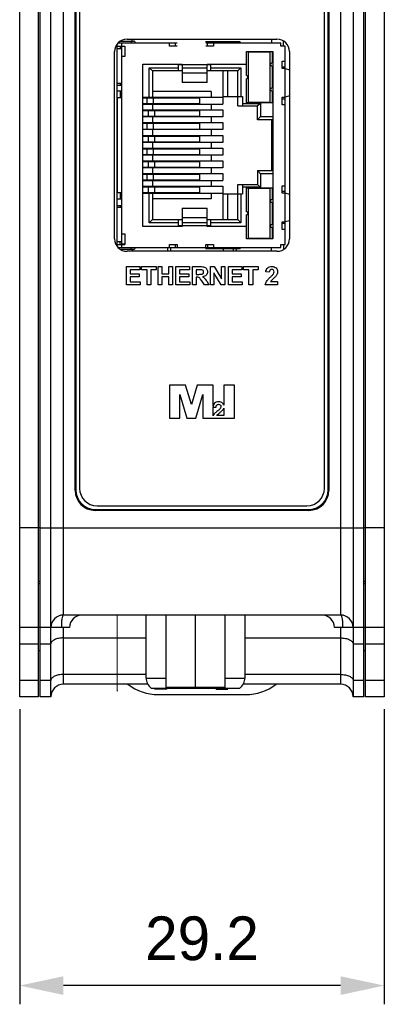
# Model space of a CAD drawing. Header units: millimetres. Extents: x 0 to 594, y 0 to 420.
# Tile 6 of 31: x 223 to 252, y 116 to 195. Entities that reach past the tile are written whole.
import ezdxf

# ---------------------------------------------------------------- set-up
doc = ezdxf.new("R2010")
doc.units = ezdxf.units.MM
doc.header["$LTSCALE"] = 46.2
doc.header["$PDMODE"] = 3
doc.header["$PDSIZE"] = 8
doc.layers.get('0').update_dxf_attribs({"linetype": 'CONTINUOUS'})
doc.layers.get('Defpoints').update_dxf_attribs({"linetype": 'CONTINUOUS'})
for name, color, linetype in [('2D-OUT_MSR-B2MWA-EX-DIM', 7, 'CONTINUOUS'), ('D_SUB_09P-SHAPE', 7, 'CONTINUOUS'), ('DIN_RAIL_LOCK-SHAPE', 7, 'CONTINUOUS'), ('PCB-TOPRP1000D_V100-SHAPE', 7, 'CONTINUOUS'), ('RJ_45_XXXX-SHAPE', 7, 'CONTINUOUS'), ('RP_BOTTOM_CASE-SHAPE', 7, 'CONTINUOUS'), ('RP_TOP_CASE-SHAPE', 7, 'CONTINUOUS'), ('SHEET-RP_FR-SHAPE', 7, 'CONTINUOUS')]:
    doc.layers.add(name, color=color, linetype=linetype)
doc.styles.get("Standard").update_dxf_attribs({"font": 'gothic.ttf'})
doc.dimstyles.new('DIMSTYLE_2', dxfattribs={"dimtxt": 3.5, "dimasz": 3.5, "dimexe": 1.5, "dimexo": 1, "dimgap": 0.875, "dimtad": 1, "dimdec": 1, "dimdsep": 46, "dimtxsty": 'STANDARD', "dimblk": '_FILLED', "dimblk1": '_FILLED', "dimblk2": '_FILLED', "dimcen": 0.09, "dimadec": 5, "dimazin": 2, "dimtp": 0.3, "dimtm": 0.3, "dimtfac": 1, "dimtdec": 1, "dimtofl": 0, "dimtmove": 0, "dimatfit": 3, "dimldrblk": '_FILLED', "dimfxl": 1, "dimtolj": 1, "dimarcsym": 0})

# ---------------------------------------------------------------- blocks, each defined once
blk = doc.blocks.new('_FILLED')
at = {"color": 0, "linetype": 'ByBlock'}
blk.add_solid([(0, 0), (-1, 0.214), (-1, -0.214)], dxfattribs=at)
blk = doc.blocks.new('*D14')
at = {"layer": '2D-OUT_MSR-B2MWA-EX-DIM', "color": 0, "linetype": 'Continuous', "lineweight": -2}
for p, q in [((222.789, 139.775), (222.789, 116.128)), ((251.989, 139.775), (251.989, 116.128)), ((248.489, 117.628), (226.289, 117.628))]:
    blk.add_line(p, q, dxfattribs=at)
at = {"layer": 'Defpoints', "color": 0, "linetype": 'Continuous'}
for p in [(222.789, 140.775), (251.989, 140.775), (222.789, 117.628)]:
    blk.add_point(p, dxfattribs=at)
at = {"layer": '2D-OUT_MSR-B2MWA-EX-DIM', "color": 0, "linetype": 'Continuous', "lineweight": -2, "xscale": 3.5, "yscale": 3.5, "zscale": 3.5, "rotation": 180}
blk.add_blockref('_FILLED', (222.789, 117.628), dxfattribs=at)
at = {"layer": '2D-OUT_MSR-B2MWA-EX-DIM', "color": 0, "linetype": 'Continuous', "lineweight": -2, "xscale": 3.5, "yscale": 3.5, "zscale": 3.5}
blk.add_blockref('_FILLED', (251.989, 117.628), dxfattribs=at)
at = {"layer": '2D-OUT_MSR-B2MWA-EX-DIM', "color": 0, "linetype": 'Continuous', "insert": (237.389, 123.17), "char_height": 3.5, "attachment_point": 2, "line_spacing_factor": 0.9}
blk.add_mtext('\\A1;29.2', dxfattribs=at)

msp = doc.modelspace()

# ---------------------------------------------------------------- linework, layer by layer
at = {"layer": 'D_SUB_09P-SHAPE', "color": 7, "linetype": 'Continuous'}
for p, q in [((232.919, 142.275), (232.919, 147.325)), ((234.524, 141.525), (234.524, 147.325)), ((236.869, 141.525), (236.869, 147.325)), ((239.214, 147.325), (239.214, 141.525)), ((240.819, 147.325), (240.819, 142.275)), ((232.919, 142.275), (234.524, 142.275)), ((239.214, 142.275), (240.819, 142.275)), ((233.319, 141.475), (240.419, 141.475)), ((233.619, 141.375), (233.619, 141.475)), ((234.569, 141.375), (233.619, 141.375)), ((233.639, 141.375), (233.639, 141.475)), ((233.7, 141.375), (233.7, 141.475)), ((233.78, 141.475), (233.78, 141.375)), ((233.841, 141.375), (233.841, 141.475)), ((233.902, 141.375), (233.902, 141.475)), ((233.962, 141.375), (233.962, 141.475)), ((233.983, 141.375), (233.983, 141.475)), ((234.043, 141.375), (234.043, 141.475)), ((234.124, 141.375), (234.124, 141.475)), ((234.225, 141.375), (234.225, 141.475)), ((234.306, 141.375), (234.306, 141.475)), ((234.407, 141.375), (234.407, 141.475)), ((234.488, 141.375), (234.488, 141.475)), ((239.214, 141.525), (234.524, 141.525)), ((234.548, 141.375), (234.548, 141.475)), ((234.569, 141.375), (234.569, 141.475)), ((238.519, 141.375), (238.519, 141.475)), ((238.519, 141.375), (239.469, 141.375)), ((239.166, 141.375), (239.166, 141.475)), ((239.327, 141.375), (239.327, 141.475)), ((239.469, 141.375), (239.469, 141.475))]:
    msp.add_line(p, q, dxfattribs=at)
for centre, radius, start, end in [((233.919, 142.275), 1, 180, 233.1301), ((239.819, 142.275), 1, 306.8699, 0), ((236.549, 141.829), 1.576, 191.15225, 192.96993), ((239.479, 141.814), 1.505, 191.10921, 193.01296)]:
    msp.add_arc(centre, radius, start, end, dxfattribs=at)
at = {"layer": 'DIN_RAIL_LOCK-SHAPE', "color": 7, "linetype": 'Continuous'}
for p, q in [((234.889, 176.473), (234.889, 176.775)), ((239.089, 176.675), (239.089, 176.473)), ((239.889, 176.675), (239.889, 176.473)), ((233.889, 140.95), (240.889, 140.95))]:
    msp.add_line(p, q, dxfattribs=at)
for centre, start, end in [((233.889, 144.95), 232.55026, 270), ((240.889, 144.95), 270, 307.44987)]:
    msp.add_arc(centre, 4, start, end, dxfattribs=at)
at = {"layer": 'PCB-TOPRP1000D_V100-SHAPE', "color": 7, "linetype": 'Continuous'}
msp.add_line((230.589, 141.275), (230.589, 141.225), dxfattribs=at)
for points, const_width in [([(230.589, 176.872), (230.589, 193.078)], 0.105), ([(230.589, 141.275), (230.589, 147.325)], 0.084)]:
    msp.add_lwpolyline(points, dxfattribs=dict(at, const_width=const_width))
at = {"layer": 'RJ_45_XXXX-SHAPE', "color": 7, "linetype": 'Continuous'}
for p, q in [((230.589, 192.925), (231.199, 192.925)), ((230.969, 192.695), (230.589, 192.695)), ((230.671, 193.175), (235.399, 193.175)), ((230.862, 193.325), (231.904, 193.325)), ((230.949, 193.175), (230.949, 192.925)), ((231.199, 192.875), (230.969, 192.875)), ((230.969, 192.075), (230.969, 192.875)), ((231.199, 192.925), (231.199, 192.075)), ((231.729, 193.325), (231.729, 193.175)), ((234.799, 192.925), (234.799, 193.175)), ((235.399, 192.925), (234.799, 192.925)), ((235.264, 192.925), (235.264, 193.175)), ((240.449, 193.275), (237.667, 193.275)), ((237.699, 193.175), (243.699, 193.175)), ((238.299, 192.925), (237.699, 192.925)), ((237.834, 192.925), (237.834, 193.175)), ((238.299, 193.175), (238.299, 192.925)), ((240.449, 193.175), (240.449, 193.275)), ((243.699, 192.925), (243.699, 193.175)), ((244.049, 192.925), (243.699, 192.925)), ((244.049, 177.025), (244.049, 192.925)), ((231.199, 192.075), (230.949, 192.075)), ((230.949, 192.075), (230.949, 177.875)), ((240.949, 192.475), (243.049, 192.475)), ((240.949, 190.56), (240.949, 192.475)), ((242.849, 192.435), (241.099, 192.435)), ((241.099, 192.435), (241.099, 188.435)), ((242.849, 188.435), (242.849, 192.435)), ((242.999, 192.475), (242.999, 191.57)), ((243.049, 192.475), (243.049, 177.475)), ((232.649, 191.475), (235.799, 191.475)), ((232.649, 178.475), (232.649, 191.475)), ((233.159, 191.19), (235.519, 191.19)), ((233.419, 190.93), (233.159, 191.19)), ((233.159, 188.825), (233.159, 191.19)), ((235.519, 190.93), (235.519, 191.475)), ((235.799, 191.43), (235.519, 191.43)), ((235.799, 191.475), (235.799, 190.008)), ((235.799, 191.435), (237.799, 191.435)), ((235.799, 191.189), (237.799, 191.189)), ((237.799, 191.475), (240.949, 191.475)), ((237.799, 190.008), (237.799, 191.475)), ((238.059, 191.43), (237.799, 191.43)), ((238.059, 191.475), (238.059, 190.93)), ((238.059, 191.19), (240.509, 191.19)), ((240.249, 190.93), (240.509, 191.19)), ((240.509, 191.19), (240.509, 188.875)), ((242.999, 191.32), (242.999, 189.57)), ((243.799, 191.725), (244.049, 191.725)), ((243.799, 191.125), (243.799, 191.725)), ((243.799, 191.26), (244.049, 191.26)), ((244.049, 191.125), (243.799, 191.125)), ((244.049, 191.125), (244.391, 191.022)), ((235.799, 190.93), (233.419, 190.93)), ((233.419, 190.93), (233.419, 188.775)), ((235.799, 190.785), (237.799, 190.785)), ((240.249, 190.93), (237.799, 190.93)), ((239.049, 190.93), (239.049, 188.875)), ((239.449, 188.875), (239.449, 190.93)), ((240.249, 188.125), (240.249, 190.93)), ((240.949, 188.385), (240.949, 190.31)), ((230.589, 189.955), (230.949, 189.955)), ((230.589, 189.795), (230.949, 189.795)), ((237.799, 190.008), (235.799, 190.008)), ((230.949, 189.295), (230.589, 189.295)), ((230.949, 188.775), (230.589, 188.775)), ((230.589, 188.775), (230.589, 181.175)), ((232.649, 188.825), (239.049, 188.825)), ((232.649, 188.775), (237.192, 188.775)), ((232.749, 188.775), (232.749, 188.825)), ((232.971, 188.775), (232.971, 188.315)), ((233.007, 188.775), (233.007, 188.825)), ((238.119, 189.275), (233.419, 189.275)), ((233.469, 188.775), (233.469, 188.315)), ((237.192, 188.775), (237.192, 188.315)), ((238.119, 189.275), (238.119, 188.825)), ((239.049, 188.875), (240.629, 188.875)), ((239.049, 188.825), (239.049, 188.265)), ((240.629, 188.875), (240.629, 188.125)), ((242.999, 189.32), (242.999, 188.385)), ((243.799, 188.825), (244.049, 188.825)), ((243.799, 188.225), (243.799, 188.825)), ((243.799, 188.69), (244.049, 188.69)), ((244.391, 188.928), (244.049, 188.825)), ((232.649, 188.315), (237.192, 188.315)), ((232.649, 188.265), (239.049, 188.265)), ((232.649, 187.805), (239.049, 187.805)), ((232.749, 188.265), (232.749, 188.315)), ((232.749, 187.755), (232.749, 187.805)), ((233.007, 188.265), (233.007, 188.315)), ((233.007, 187.755), (233.007, 187.805)), ((233.419, 188.315), (233.419, 187.755)), ((238.119, 188.265), (238.119, 187.805)), ((239.049, 187.805), (239.049, 187.245)), ((240.249, 188.125), (241.822, 188.125)), ((240.629, 188.325), (242.082, 188.325)), ((242.999, 188.385), (240.949, 188.385)), ((241.099, 188.435), (242.849, 188.435)), ((242.082, 188.325), (241.822, 188.125)), ((241.822, 187.005), (241.822, 188.125)), ((242.082, 188.325), (242.082, 187.265)), ((244.049, 188.225), (243.799, 188.225)), ((232.649, 187.755), (237.192, 187.755)), ((232.649, 187.295), (237.192, 187.295)), ((239.049, 187.245), (232.649, 187.245)), ((232.749, 187.245), (232.749, 187.295)), ((233.007, 187.245), (233.007, 187.295)), ((233.086, 187.755), (233.086, 187.295)), ((233.419, 187.295), (233.419, 186.735)), ((233.584, 187.755), (233.584, 187.295)), ((237.192, 187.755), (237.192, 187.295)), ((238.119, 187.245), (238.119, 186.785)), ((241.822, 187.005), (242.082, 187.265)), ((242.082, 187.265), (243.049, 187.265)), ((232.649, 186.785), (239.049, 186.785)), ((232.649, 186.735), (237.192, 186.735)), ((232.649, 186.275), (237.192, 186.275)), ((239.049, 186.225), (232.649, 186.225)), ((232.749, 186.735), (232.749, 186.785)), ((232.749, 186.225), (232.749, 186.275)), ((232.971, 186.735), (232.971, 186.275)), ((233.007, 186.735), (233.007, 186.785)), ((233.007, 186.225), (233.007, 186.275)), ((233.419, 186.275), (233.419, 185.715)), ((233.469, 186.735), (233.469, 186.275)), ((237.192, 186.735), (237.192, 186.275)), ((238.119, 186.225), (238.119, 185.765)), ((239.049, 186.785), (239.049, 186.225)), ((243.049, 187.005), (241.822, 187.005)), ((242.942, 187.005), (242.942, 182.945)), ((243.013, 187.005), (243.013, 186.775)), ((243.049, 186.775), (243.013, 186.775)), ((232.649, 185.765), (239.049, 185.765)), ((232.649, 185.715), (237.192, 185.715)), ((232.749, 185.765), (232.749, 185.715)), ((233.007, 185.765), (233.007, 185.715)), ((233.086, 185.715), (233.086, 185.255)), ((233.584, 185.715), (233.584, 185.255)), ((237.192, 185.715), (237.192, 185.255)), ((239.049, 185.765), (239.049, 185.205)), ((232.649, 185.255), (237.192, 185.255)), ((239.049, 185.205), (232.649, 185.205)), ((232.649, 184.745), (239.049, 184.745)), ((232.649, 184.695), (237.192, 184.695)), ((232.749, 185.255), (232.749, 185.205)), ((232.749, 184.695), (232.749, 184.745)), ((232.971, 184.695), (232.971, 184.235)), ((233.007, 185.255), (233.007, 185.205)), ((233.007, 184.695), (233.007, 184.745)), ((233.419, 185.255), (233.419, 184.695)), ((233.469, 184.695), (233.469, 184.235)), ((237.192, 184.695), (237.192, 184.235)), ((238.119, 185.205), (238.119, 184.745)), ((239.049, 184.745), (239.049, 184.185)), ((232.649, 184.235), (237.192, 184.235)), ((239.049, 184.185), (232.649, 184.185)), ((232.749, 184.185), (232.749, 184.235)), ((233.007, 184.185), (233.007, 184.235)), ((233.419, 184.235), (233.419, 183.675)), ((238.119, 184.185), (238.119, 183.725)), ((232.649, 183.725), (239.049, 183.725)), ((232.649, 183.675), (237.192, 183.675)), ((232.649, 183.215), (237.192, 183.215)), ((239.049, 183.165), (232.649, 183.165)), ((232.749, 183.725), (232.749, 183.675)), ((232.749, 183.215), (232.749, 183.165)), ((233.007, 183.725), (233.007, 183.675)), ((233.007, 183.215), (233.007, 183.165)), ((233.086, 183.675), (233.086, 183.215)), ((233.419, 183.215), (233.419, 182.655)), ((233.584, 183.675), (233.584, 183.215)), ((237.192, 183.675), (237.192, 183.215)), ((238.119, 183.165), (238.119, 182.705)), ((239.049, 183.725), (239.049, 183.165)), ((243.013, 183.175), (243.049, 183.175)), ((243.013, 183.175), (243.013, 182.945)), ((232.649, 182.705), (239.049, 182.705)), ((232.649, 182.655), (237.192, 182.655)), ((232.749, 182.705), (232.749, 182.655)), ((232.971, 182.655), (232.971, 182.195)), ((233.007, 182.705), (233.007, 182.655)), ((233.469, 182.655), (233.469, 182.195)), ((237.192, 182.655), (237.192, 182.195)), ((239.049, 182.705), (239.049, 182.145)), ((241.822, 182.945), (243.049, 182.945)), ((242.082, 182.685), (241.822, 182.945)), ((241.822, 182.945), (241.822, 181.825)), ((243.049, 182.685), (242.082, 182.685)), ((242.082, 182.685), (242.082, 181.625)), ((232.649, 182.195), (237.192, 182.195)), ((232.649, 182.145), (239.049, 182.145)), ((232.649, 181.685), (239.049, 181.685)), ((232.649, 181.635), (237.192, 181.635)), ((232.749, 182.195), (232.749, 182.145)), ((232.749, 181.685), (232.749, 181.635)), ((233.007, 182.195), (233.007, 182.145)), ((233.007, 181.685), (233.007, 181.635)), ((233.086, 181.635), (233.086, 181.175)), ((233.419, 182.195), (233.419, 181.635)), ((233.584, 181.635), (233.584, 181.175)), ((237.192, 181.635), (237.192, 181.175)), ((238.119, 182.145), (238.119, 181.685)), ((239.049, 181.685), (239.049, 181.125)), ((240.249, 181.825), (241.822, 181.825)), ((240.249, 179.02), (240.249, 181.825)), ((240.629, 181.825), (240.629, 181.075)), ((242.082, 181.625), (240.629, 181.625)), ((240.949, 181.565), (242.999, 181.565)), ((240.949, 179.64), (240.949, 181.565)), ((242.849, 181.515), (241.099, 181.515)), ((241.099, 181.515), (241.099, 177.515)), ((242.082, 181.625), (241.822, 181.825)), ((242.849, 177.515), (242.849, 181.515)), ((242.999, 181.565), (242.999, 180.63)), ((243.799, 181.725), (244.049, 181.725)), ((243.799, 181.125), (243.799, 181.725)), ((230.589, 181.175), (230.949, 181.175)), ((232.649, 181.175), (237.192, 181.175)), ((232.649, 181.125), (239.049, 181.125)), ((232.749, 181.175), (232.749, 181.125)), ((233.007, 181.175), (233.007, 181.125)), ((233.159, 178.76), (233.159, 181.125)), ((233.419, 181.175), (233.419, 179.02)), ((238.119, 181.125), (238.119, 180.675)), ((239.049, 181.075), (240.629, 181.075)), ((239.049, 181.075), (239.049, 179.02)), ((239.449, 179.02), (239.449, 181.075)), ((240.509, 181.075), (240.509, 178.76)), ((244.049, 181.26), (243.799, 181.26)), ((244.049, 181.125), (243.799, 181.125)), ((244.391, 181.022), (244.049, 181.125)), ((230.949, 180.655), (230.589, 180.655)), ((230.589, 180.155), (230.949, 180.155)), ((230.949, 179.995), (230.589, 179.995)), ((238.119, 180.675), (233.419, 180.675)), ((235.799, 179.942), (237.799, 179.942)), ((235.799, 179.942), (235.799, 178.475)), ((237.799, 178.475), (237.799, 179.942)), ((242.999, 180.38), (242.999, 178.63)), ((237.799, 179.165), (235.799, 179.165)), ((240.949, 177.475), (240.949, 179.39)), ((235.799, 178.475), (232.649, 178.475)), ((233.419, 179.02), (233.159, 178.76)), ((235.519, 178.76), (233.159, 178.76)), ((233.419, 179.02), (235.799, 179.02)), ((235.519, 178.475), (235.519, 179.02)), ((235.799, 178.52), (235.519, 178.52)), ((237.799, 178.761), (235.799, 178.761)), ((237.799, 178.515), (235.799, 178.515)), ((237.799, 179.02), (240.249, 179.02)), ((238.059, 178.52), (237.799, 178.52)), ((240.949, 178.475), (237.799, 178.475)), ((238.059, 179.02), (238.059, 178.475)), ((240.509, 178.76), (238.059, 178.76)), ((240.249, 179.02), (240.509, 178.76)), ((242.999, 178.38), (242.999, 177.475)), ((243.799, 178.825), (244.049, 178.825)), ((243.799, 178.225), (243.799, 178.825)), ((244.049, 178.69), (243.799, 178.69)), ((244.391, 178.928), (244.049, 178.825)), ((230.949, 177.875), (231.199, 177.875)), ((230.969, 177.075), (230.969, 177.875)), ((231.199, 177.875), (231.199, 177.025)), ((244.049, 178.225), (243.799, 178.225)), ((230.589, 177.255), (230.969, 177.255)), ((230.589, 177.025), (231.199, 177.025)), ((230.671, 176.775), (243.699, 176.775)), ((230.949, 177.025), (230.949, 176.775)), ((230.969, 177.075), (231.199, 177.075)), ((231.729, 176.625), (231.729, 176.775)), ((234.799, 177.025), (235.399, 177.025)), ((234.799, 176.775), (234.799, 177.025)), ((235.264, 176.775), (235.264, 177.025)), ((235.399, 177.025), (235.399, 176.775)), ((237.699, 177.025), (238.299, 177.025)), ((237.699, 176.775), (237.699, 177.025)), ((237.834, 177.025), (237.834, 176.775)), ((238.299, 177.025), (238.299, 176.775)), ((240.449, 176.675), (240.449, 176.775)), ((243.049, 177.475), (240.949, 177.475)), ((241.099, 177.515), (242.849, 177.515)), ((243.699, 177.025), (244.049, 177.025)), ((243.699, 176.775), (243.699, 177.025)), ((231.904, 176.625), (230.862, 176.625)), ((240.449, 176.675), (237.667, 176.675))]:
    msp.add_line(p, q, dxfattribs=at)
for centre, radius, start, end in [((231.904, 193.175), 0.15, 0, 90.00144), ((242.999, 191.445), 0.125, 90, 270), ((240.949, 190.435), 0.125, 270, 90), ((242.999, 189.445), 0.125, 90, 270), ((242.999, 180.505), 0.125, 90, 270), ((240.949, 179.515), 0.125, 270, 90), ((242.999, 178.505), 0.125, 90, 270), ((231.904, 176.775), 0.15, 269.99856, 0)]:
    msp.add_arc(centre, radius, start, end, dxfattribs=at)
at = {"layer": 'RP_BOTTOM_CASE-SHAPE', "color": 7, "linetype": 'Continuous'}
for p, q in [((224.439, 140.775), (224.439, 266.025)), ((225.289, 140.775), (225.289, 266.025)), ((226.289, 147.325), (226.289, 266.025)), ((227.227, 157.308), (227.227, 265.992)), ((227.289, 265.931), (227.289, 157.369)), ((247.489, 157.369), (247.489, 265.931)), ((247.55, 265.992), (247.55, 157.308)), ((248.489, 266.025), (248.489, 147.325)), ((249.489, 266.025), (249.489, 140.775)), ((250.339, 140.775), (250.339, 266.025)), ((231.803, 193.325), (231.803, 193.477)), ((242.974, 193.175), (242.975, 193.477)), ((243.904, 192.925), (243.903, 193.333)), ((230.873, 192.695), (230.874, 192.925)), ((230.868, 189.795), (230.868, 189.955)), ((230.866, 188.775), (230.867, 189.295)), ((230.852, 180.655), (230.853, 181.175)), ((230.851, 179.995), (230.851, 180.155)), ((230.846, 177.025), (230.846, 177.255)), ((234.622, 176.775), (234.622, 176.473)), ((242.945, 176.473), (242.945, 176.775)), ((243.932, 176.635), (243.932, 177.025)), ((231.833, 176.473), (231.832, 176.625)), ((240.156, 176.473), (240.156, 176.675)), ((227.227, 157.308), (227.289, 157.369)), ((247.55, 157.308), (247.489, 157.369)), ((228.821, 155.714), (228.883, 155.775)), ((245.956, 155.714), (228.821, 155.714)), ((228.883, 155.775), (245.895, 155.775)), ((245.956, 155.714), (245.895, 155.775)), ((224.439, 154.325), (250.339, 154.325)), ((224.439, 149.825), (224.289, 149.825)), ((250.489, 149.825), (250.339, 149.825)), ((248.489, 147.325), (226.289, 147.325)), ((226.789, 146.325), (224.289, 146.325)), ((226.289, 141.775), (226.289, 146.325)), ((250.489, 146.325), (247.989, 146.325)), ((248.489, 146.325), (248.489, 141.775)), ((226.289, 145.489), (232.919, 145.489)), ((240.819, 145.489), (248.489, 145.489)), ((224.439, 145.014), (225.289, 145.014)), ((249.489, 145.014), (250.339, 145.014)), ((225.289, 142.086), (224.439, 142.086)), ((232.919, 142.562), (226.289, 142.562)), ((248.489, 142.562), (240.819, 142.562)), ((250.339, 142.086), (249.489, 142.086)), ((233.055, 141.775), (226.289, 141.775)), ((248.489, 141.775), (240.683, 141.775)), ((225.289, 140.775), (224.439, 140.775)), ((250.339, 140.775), (249.489, 140.775))]:
    msp.add_line(p, q, dxfattribs=at)
for centre, start, end in [((226.289, 146.325), 90, 180), ((227.789, 146.325), 90, 180), ((246.989, 146.325), 0, 90), ((248.489, 146.325), 0, 90), ((226.289, 140.775), 90, 180), ((248.489, 140.775), 0, 90)]:
    msp.add_arc(centre, 1, start, end, dxfattribs=at)
for centre, major_axis, start_param, end_param in [((228.834, 157.32), (1.14, 1.14), -3.923193, -2.359993), ((228.895, 157.381), (1.14, 1.14), -3.923193, -2.359993), ((245.883, 157.381), (1.14, -1.14), -0.7816, 0.7816), ((245.944, 157.32), (1.14, -1.14), -0.7816, 0.7816)]:
    msp.add_ellipse(centre, major_axis=major_axis, ratio=0.992433, start_param=start_param, end_param=end_param, dxfattribs=at)
for points, knots in [([(226.187, 147.117), (226.162, 147.002), (226.132, 146.738), (226.122, 146.472), (226.122, 146.325)], [0, 0, 0, 0, 0.444789, 1, 1, 1, 1]), ([(226.267, 147.316), (226.246, 147.3), (226.215, 147.23), (226.197, 147.162), (226.187, 147.117)], [0, 0, 0, 0, 0.369275, 1, 1, 1, 1]), ([(248.51, 147.316), (248.531, 147.3), (248.562, 147.23), (248.581, 147.162), (248.59, 147.118)], [0, 0, 0, 0, 0.369416, 1, 1, 1, 1]), ([(248.59, 147.118), (248.615, 147.003), (248.646, 146.738), (248.655, 146.472), (248.655, 146.325)], [0, 0, 0, 0, 0.444687, 1, 1, 1, 1]), ([(226.289, 145.489), (226.161, 145.489), (225.919, 145.468), (225.638, 145.385), (225.46, 145.285), (225.365, 145.204), (225.304, 145.113), (225.289, 145.045), (225.289, 145.014)], [0, 0, 0, 0, 0.322295, 0.607668, 0.728171, 0.831853, 0.920595, 1, 1, 1, 1]), ([(248.489, 145.489), (248.617, 145.489), (248.859, 145.468), (249.14, 145.385), (249.317, 145.285), (249.412, 145.204), (249.474, 145.113), (249.489, 145.045), (249.489, 145.014)], [0, 0, 0, 0, 0.322295, 0.607668, 0.728171, 0.831853, 0.920595, 1, 1, 1, 1]), ([(226.289, 142.562), (226.161, 142.562), (225.919, 142.54), (225.638, 142.458), (225.46, 142.358), (225.365, 142.276), (225.304, 142.185), (225.289, 142.118), (225.289, 142.086)], [0, 0, 0, 0, 0.322295, 0.607668, 0.728171, 0.831853, 0.920595, 1, 1, 1, 1]), ([(248.489, 142.562), (248.617, 142.562), (248.859, 142.54), (249.14, 142.458), (249.317, 142.358), (249.412, 142.276), (249.474, 142.185), (249.489, 142.118), (249.489, 142.086)], [0, 0, 0, 0, 0.322295, 0.607668, 0.728171, 0.831853, 0.920595, 1, 1, 1, 1])]:
    msp.add_open_spline(points, degree=3, knots=knots, dxfattribs=at)
at = {"layer": 'RP_TOP_CASE-SHAPE', "color": 7, "linetype": 'Continuous'}
for p, q in [((222.789, 140.775), (222.789, 266.025)), ((224.289, 140.775), (224.289, 266.025)), ((250.489, 140.775), (250.489, 266.025)), ((251.989, 266.025), (251.989, 140.775)), ((224.289, 154.325), (222.789, 154.325)), ((224.439, 154.317), (224.289, 154.317)), ((250.489, 154.317), (250.339, 154.317)), ((251.989, 154.325), (250.489, 154.325)), ((224.439, 150.025), (224.289, 150.025)), ((250.489, 150.025), (250.339, 150.025)), ((224.289, 146.325), (222.789, 146.325)), ((251.989, 146.325), (250.489, 146.325)), ((222.789, 145.014), (224.289, 145.014)), ((224.289, 144.475), (224.439, 144.475)), ((250.339, 144.475), (250.489, 144.475)), ((250.489, 145.014), (251.989, 145.014)), ((224.289, 142.086), (222.789, 142.086)), ((251.989, 142.086), (250.489, 142.086)), ((224.289, 140.775), (222.789, 140.775)), ((251.989, 140.775), (250.489, 140.775))]:
    msp.add_line(p, q, dxfattribs=at)
at = {"layer": 'SHEET-RP_FR-SHAPE', "color": 7, "linetype": 'Continuous'}
for p, q in [((227.589, 265.825), (227.589, 157.475)), ((247.189, 157.475), (247.189, 265.825)), ((231.386, 193.477), (243.391, 193.477)), ((230.386, 177.473), (230.386, 192.477)), ((244.391, 192.477), (244.391, 177.473)), ((243.391, 176.473), (231.386, 176.473)), ((231.332, 175.248), (232.418, 175.248)), ((231.332, 173.783), (231.332, 175.248)), ((232.418, 175.248), (232.418, 175)), ((232.551, 175.248), (233.715, 175.248)), ((232.551, 175), (232.551, 175.248)), ((233.715, 175.248), (233.715, 175)), ((233.866, 175.248), (234.162, 175.248)), ((233.866, 173.783), (233.866, 175.248)), ((234.162, 175.248), (234.162, 174.671)), ((234.741, 175.248), (235.037, 175.248)), ((234.741, 174.671), (234.741, 175.248)), ((235.037, 175.248), (235.037, 173.783)), ((235.302, 175.248), (236.388, 175.248)), ((235.302, 173.783), (235.302, 175.248)), ((236.388, 175.248), (236.388, 175)), ((236.627, 175.248), (237.249, 175.248)), ((236.627, 173.783), (236.627, 175.248)), ((238.065, 175.248), (238.353, 175.248)), ((238.065, 173.783), (238.065, 175.248)), ((238.353, 175.248), (238.952, 174.27)), ((238.952, 175.248), (239.227, 175.248)), ((238.952, 174.27), (238.952, 175.248)), ((239.227, 175.248), (239.227, 173.783)), ((239.499, 175.248), (240.585, 175.248)), ((239.499, 173.783), (239.499, 175.248)), ((240.585, 175.248), (240.585, 175)), ((240.718, 175.248), (241.882, 175.248)), ((240.718, 175), (240.718, 175.248)), ((241.882, 175.248), (241.882, 175)), ((232.418, 175), (231.628, 175)), ((231.628, 175), (231.628, 174.675)), ((231.628, 174.675), (232.363, 174.675)), ((232.363, 174.429), (231.628, 174.429)), ((231.628, 174.429), (231.628, 174.03)), ((232.363, 174.675), (232.363, 174.429)), ((232.986, 175), (232.551, 175)), ((232.986, 173.783), (232.986, 175)), ((233.715, 175), (233.282, 175)), ((233.282, 175), (233.282, 173.783)), ((234.162, 174.671), (234.741, 174.671)), ((234.741, 174.424), (234.162, 174.424)), ((234.162, 174.424), (234.162, 173.783)), ((234.741, 173.783), (234.741, 174.424)), ((236.388, 175), (235.597, 175)), ((235.597, 175), (235.597, 174.675)), ((235.597, 174.675), (236.333, 174.675)), ((236.333, 174.429), (235.597, 174.429)), ((235.597, 174.429), (235.597, 174.03)), ((236.333, 174.675), (236.333, 174.429)), ((237.153, 175), (236.922, 175)), ((236.922, 175), (236.922, 174.628)), ((236.922, 174.628), (237.141, 174.628)), ((236.982, 174.395), (236.922, 174.395)), ((236.922, 174.395), (236.922, 173.783)), ((238.93, 173.783), (238.34, 174.738)), ((238.34, 174.738), (238.34, 173.783)), ((240.585, 175), (239.794, 175)), ((239.794, 175), (239.794, 174.675)), ((239.794, 174.675), (240.53, 174.675)), ((240.53, 174.429), (239.794, 174.429)), ((239.794, 174.429), (239.794, 174.03)), ((240.53, 174.675), (240.53, 174.429)), ((241.152, 175), (240.718, 175)), ((241.152, 173.783), (241.152, 175)), ((241.882, 175), (241.448, 175)), ((241.448, 175), (241.448, 173.783)), ((242.774, 174.792), (242.494, 174.82)), ((232.446, 173.783), (231.332, 173.783)), ((231.628, 174.03), (232.446, 174.03)), ((232.446, 174.03), (232.446, 173.783)), ((233.282, 173.783), (232.986, 173.783)), ((234.162, 173.783), (233.866, 173.783)), ((235.037, 173.783), (234.741, 173.783)), ((236.416, 173.783), (235.302, 173.783)), ((235.597, 174.03), (236.416, 174.03)), ((236.416, 174.03), (236.416, 173.783)), ((236.922, 173.783), (236.627, 173.783)), ((237.59, 173.783), (237.376, 174.102)), ((237.943, 173.783), (237.59, 173.783)), ((237.765, 174.069), (237.943, 173.783)), ((238.34, 173.783), (238.065, 173.783)), ((239.227, 173.783), (238.93, 173.783)), ((240.613, 173.783), (239.499, 173.783)), ((239.794, 174.03), (240.613, 174.03)), ((240.613, 174.03), (240.613, 173.783)), ((241.448, 173.783), (241.152, 173.783)), ((243.445, 173.783), (242.461, 173.783)), ((242.888, 174.044), (243.445, 174.044)), ((243.445, 174.044), (243.445, 173.783)), ((236.077, 165.744), (234.796, 165.744)), ((234.796, 165.744), (234.796, 163.105)), ((236.537, 164.203), (236.077, 165.744)), ((236.994, 165.744), (236.537, 164.203)), ((238.274, 165.744), (236.994, 165.744)), ((238.274, 164.044), (238.274, 165.744)), ((239.982, 165.744), (239.126, 165.744)), ((239.126, 165.744), (239.126, 164.148)), ((239.982, 163.105), (239.982, 165.744)), ((235.608, 164.988), (236.165, 163.105)), ((235.608, 163.105), (235.608, 164.988)), ((236.904, 163.105), (237.462, 164.989)), ((237.462, 164.989), (237.462, 163.105)), ((238.274, 163.986), (238.512, 163.986)), ((238.274, 163.298), (238.274, 163.986)), ((239.126, 163.895), (239.126, 163.325)), ((234.796, 163.105), (235.608, 163.105)), ((236.165, 163.105), (236.904, 163.105)), ((237.462, 163.105), (238.233, 163.105)), ((238.236, 163.105), (239.982, 163.105)), ((239.126, 163.325), (238.57, 163.325)), ((228.989, 156.075), (245.789, 156.075))]:
    msp.add_line(p, q, dxfattribs=at)
for centre, radius, start, end in [((231.386, 192.477), 1, 90, 180), ((243.391, 192.477), 1, 0, 90), ((231.386, 177.473), 1, 180, 270), ((243.391, 177.473), 1, 270, 0), ((228.989, 157.475), 1.4, 180, 270), ((245.789, 157.475), 1.4, 270, 0)]:
    msp.add_arc(centre, radius, start, end, dxfattribs=at)
for points, knots in [([(237.249, 175.248), (237.317, 175.248), (237.431, 175.244), (237.583, 175.219), (237.691, 175.158), (237.766, 175.07), (237.815, 174.96), (237.83, 174.828), (237.811, 174.687), (237.705, 174.505), (237.543, 174.445), (237.438, 174.43)], [0, 0, 0, 0, 0.142384, 0.2418, 0.319409, 0.399131, 0.482063, 0.568992, 0.675956, 0.775473, 1, 1, 1, 1]), ([(242.494, 174.82), (242.507, 174.942), (242.579, 175.135), (242.803, 175.239), (242.954, 175.258), (243.081, 175.25), (243.201, 175.222), (243.327, 175.148), (243.426, 175.01), (243.448, 174.881), (243.444, 174.807), (243.442, 174.788)], [0, 0, 0, 0, 0.25081, 0.364337, 0.489221, 0.559285, 0.623108, 0.739991, 0.849496, 0.960411, 1, 1, 1, 1]), ([(237.376, 174.102), (237.345, 174.149), (237.294, 174.222), (237.231, 174.309), (237.18, 174.355), (237.102, 174.396), (237.032, 174.395), (236.982, 174.395)], [0, 0, 0, 0, 0.322205, 0.506916, 0.616259, 0.713866, 1, 1, 1, 1]), ([(237.141, 174.628), (237.199, 174.628), (237.287, 174.631), (237.395, 174.637), (237.456, 174.668), (237.493, 174.707), (237.516, 174.759), (237.522, 174.82), (237.515, 174.884), (237.473, 174.96), (237.41, 174.988), (237.369, 174.995)], [0, 0, 0, 0, 0.233314, 0.360299, 0.432179, 0.502213, 0.575696, 0.657894, 0.749267, 0.830924, 1, 1, 1, 1]), ([(237.369, 174.995), (237.36, 174.996), (237.288, 175), (237.216, 175), (237.153, 175)], [0, 0, 0, 0, 0.125615, 1, 1, 1, 1]), ([(237.438, 174.43), (237.468, 174.412), (237.524, 174.375), (237.604, 174.303), (237.681, 174.2), (237.734, 174.118), (237.765, 174.069)], [0, 0, 0, 0, 0.213848, 0.407915, 0.64806, 1, 1, 1, 1]), ([(242.461, 173.783), (242.467, 173.832), (242.488, 173.93), (242.559, 174.08), (242.692, 174.241), (242.805, 174.352), (242.873, 174.415)], [0, 0, 0, 0, 0.191172, 0.38614, 0.638426, 1, 1, 1, 1]), ([(243.106, 174.655), (243.139, 174.705), (243.183, 174.814), (243.142, 174.96), (243.052, 175.015), (242.974, 175.025), (242.895, 175.014), (242.842, 174.98), (242.821, 174.953), (242.815, 174.944)], [0, 0, 0, 0, 0.270762, 0.499357, 0.60536, 0.725338, 0.845187, 0.953769, 1, 1, 1, 1]), ([(242.873, 174.415), (242.902, 174.442), (242.982, 174.519), (243.065, 174.595), (243.106, 174.655)], [0, 0, 0, 0, 0.353289, 1, 1, 1, 1]), ([(243.442, 174.788), (243.441, 174.775), (243.434, 174.731), (243.412, 174.655), (243.364, 174.561), (243.301, 174.472), (243.216, 174.379), (243.152, 174.319), (243.114, 174.284)], [0, 0, 0, 0, 0.062903, 0.21815, 0.384553, 0.574134, 0.747236, 1, 1, 1, 1]), ([(243.114, 174.284), (243.077, 174.25), (243.02, 174.197), (242.952, 174.131), (242.913, 174.084), (242.896, 174.057), (242.888, 174.044)], [0, 0, 0, 0, 0.449682, 0.706829, 0.860701, 1, 1, 1, 1]), ([(239.119, 164.184), (239.1, 164.229), (239.04, 164.315), (238.892, 164.397), (238.716, 164.422), (238.537, 164.395), (238.391, 164.304), (238.298, 164.179), (238.282, 164.084), (238.274, 164.044)], [0, 0, 0, 0, 0.130615, 0.271829, 0.439239, 0.599361, 0.745022, 0.891764, 1, 1, 1, 1]), ([(238.512, 163.986), (238.514, 164.02), (238.526, 164.081), (238.57, 164.158), (238.635, 164.205), (238.733, 164.222), (238.837, 164.195), (238.891, 164.111), (238.898, 164.056), (238.897, 164.023), (238.897, 164.016)], [0, 0, 0, 0, 0.157814, 0.288274, 0.403511, 0.517984, 0.745862, 0.849336, 0.965991, 1, 1, 1, 1]), ([(238.582, 163.633), (238.525, 163.588), (238.428, 163.509), (238.341, 163.419), (238.311, 163.377)], [0, 0, 0, 0, 0.584428, 1, 1, 1, 1]), ([(238.57, 163.325), (238.592, 163.35), (238.654, 163.405), (238.718, 163.459), (238.757, 163.49)], [0, 0, 0, 0, 0.396655, 1, 1, 1, 1]), ([(238.897, 164.016), (238.895, 163.99), (238.884, 163.93), (238.825, 163.838), (238.719, 163.74), (238.633, 163.672), (238.582, 163.633)], [0, 0, 0, 0, 0.150065, 0.354069, 0.624584, 1, 1, 1, 1]), ([(238.757, 163.49), (238.822, 163.543), (238.929, 163.634), (239.063, 163.763), (239.112, 163.854), (239.126, 163.895)], [0, 0, 0, 0, 0.453658, 0.761883, 1, 1, 1, 1])]:
    msp.add_open_spline(points, degree=3, knots=knots, dxfattribs=at)
for points in [[(242.815, 174.944), (242.787, 174.901), (242.777, 174.844), (242.774, 174.792)], [(239.126, 164.148), (239.122, 164.16), (239.124, 164.173), (239.119, 164.184)], [(238.311, 163.377), (238.295, 163.353), (238.285, 163.325), (238.274, 163.298)]]:
    msp.add_open_spline(points, degree=3, dxfattribs=at)

# ---------------------------------------------------------------- dimensions: what is measured, and where the dimension line sits
at = {"layer": '2D-OUT_MSR-B2MWA-EX-DIM', "color": 2, "linetype": 'Continuous'}
dim = msp.add_linear_dim(base=(222.789, 117.628), p1=(251.989, 140.775), p2=(222.789, 140.775), angle=180, dimstyle='DIMSTYLE_2', dxfattribs=at)
dim.commit()
dim.dimension.update_dxf_attribs({"geometry": '*D14', "text_midpoint": (237.389, 117.628), "dimtype": 160})

doc.saveas('drawing.dxf')
